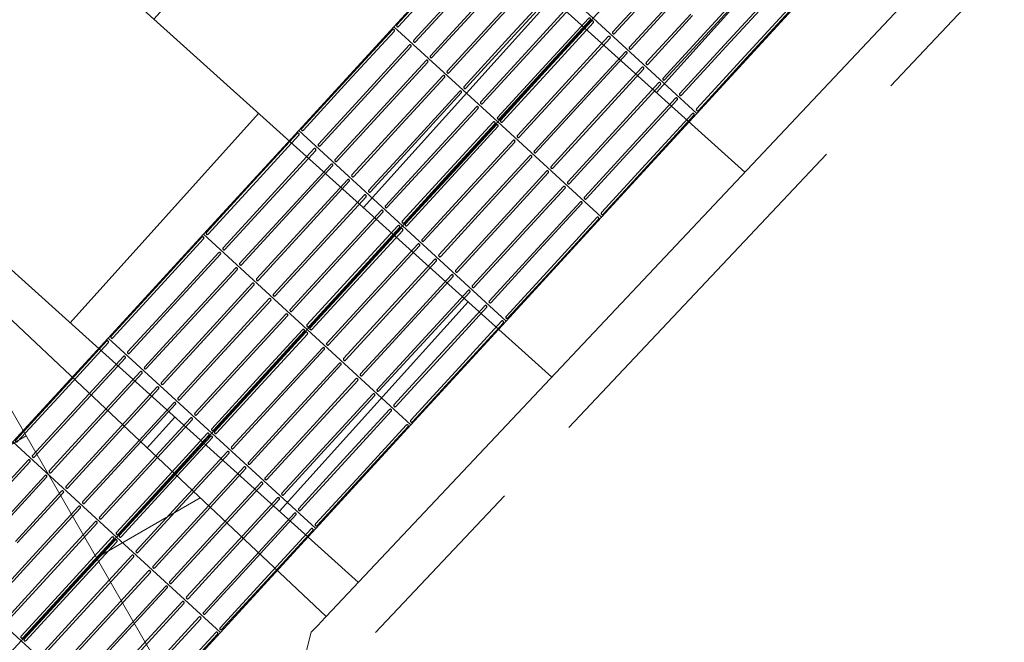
# Model space of a CAD drawing. Header units: metres. Extents: x 196651 to 397723, y 354703 to 710691.
# Tile 58 of 256: x 197674.24 to 197676.34, y 356044.11 to 356045.44. Entities that reach past the tile are written whole.
import ezdxf

# ---------------------------------------------------------------- set-up
doc = ezdxf.new("R2010")
doc.units = ezdxf.units.M
doc.header["$MEASUREMENT"] = 0
doc.linetypes.add('VH-OPSLUITBAND_100X200', pattern=[16, 8, -2, 4, -2])
for name, color, linetype, lineweight in [('N-WE-VH-GOOT_TEGEL-G', 170, 'Continuous', 35), ('N-WE-VH-KANTOPSLUITING_OPSLUITBAND_100X200-G', 5, 'VH-OPSLUITBAND_100X200', 35), ('N-WE-VH-KANTVERHARDING-G', 1, 'Continuous', 5), ('N-WE-VH-VERHARDING_ASFALT_DEKLAAG-G_ZWART', 252, 'Continuous', 5), ('N-WE-VH-VERHARDING_TEGEL-A', 252, 'Continuous', 5), ('N-WE-VH-VERKEERSTEGEL-GELEIDETEGEL-S', 5, 'Continuous', 25)]:
    doc.layers.add(name, color=color, linetype=linetype, lineweight=lineweight)

# ---------------------------------------------------------------- blocks, each defined once
blk = doc.blocks.new('*U1820')
at = {"flags": 128}
for points in [[(1.5, 0.3), (1.5, 0.6), (1.8, 0.6), (1.8, 0.3)], [(1.8, 0.3), (1.8, 0.6), (2.1, 0.6), (2.1, 0.3)], [(2.1, 0.3), (2.1, 0.6), (2.4, 0.6), (2.4, 0.3)], [(2.4, 0.3), (2.4, 0.6), (2.7, 0.6), (2.7, 0.3)], [(2.7, 0.3), (2.7, 0.6), (3, 0.6), (3, 0.3)], [(3, 0.3), (3, 0.6), (3.3, 0.6), (3.3, 0.3)], [(3.3, 0.3), (3.3, 0.6), (3.6, 0.6), (3.6, 0.3)], [(3.6, 0.3), (3.6, 0.6), (3.9, 0.6), (3.9, 0.3)], [(1.5, 0), (1.5, 0.3), (1.8, 0.3), (1.8, 0)], [(1.8, 0), (1.8, 0.3), (2.1, 0.3), (2.1, 0)], [(2.1, 0), (2.1, 0.3), (2.4, 0.3), (2.4, 0)], [(2.4, 0), (2.4, 0.3), (2.7, 0.3), (2.7, 0)], [(2.7, 0), (2.7, 0.3), (3, 0.3), (3, 0)], [(3, 0), (3, 0.3), (3.3, 0.3), (3.3, 0)], [(3.3, 0), (3.3, 0.3), (3.6, 0.3), (3.6, 0)]]:
    blk.add_lwpolyline(points, close=True, dxfattribs=at)
for points in [[(1.9475, 0.598), (2.093, 0.598, -0.414214), (2.0955, 0.5955), (2.0955, 0.5955, -0.414214), (2.093, 0.593), (1.9475, 0.593)], [(2.1045, 0.5955, -0.414214), (2.107, 0.598), (2.2475, 0.598)], [(2.2475, 0.593), (2.107, 0.593, -0.414214), (2.1045, 0.5955), (2.1045, 0.5955)], [(2.2475, 0.598), (2.393, 0.598, -0.414214), (2.3955, 0.5955), (2.3955, 0.5955, -0.414214), (2.393, 0.593), (2.2475, 0.593)], [(2.4045, 0.5955, -0.414214), (2.407, 0.598), (2.5475, 0.598)], [(2.5475, 0.593), (2.407, 0.593, -0.414214), (2.4045, 0.5955), (2.4045, 0.5955)], [(2.5475, 0.598), (2.693, 0.598, -0.414214), (2.6955, 0.5955), (2.6955, 0.5955, -0.414214), (2.693, 0.593), (2.5475, 0.593)], [(2.7045, 0.5955, -0.414214), (2.707, 0.598), (2.8475, 0.598)], [(2.8475, 0.593), (2.707, 0.593, -0.414214), (2.7045, 0.5955), (2.7045, 0.5955)], [(2.8475, 0.598), (2.993, 0.598, -0.414214), (2.9955, 0.5955), (2.9955, 0.5955, -0.414214), (2.993, 0.593), (2.8475, 0.593)], [(3.0045, 0.5955, -0.414214), (3.007, 0.598), (3.1475, 0.598)], [(3.1475, 0.593), (3.007, 0.593, -0.414214), (3.0045, 0.5955), (3.0045, 0.5955)], [(3.1475, 0.598), (3.293, 0.598, -0.414214), (3.2955, 0.5955), (3.2955, 0.5955, -0.414214), (3.293, 0.593), (3.1475, 0.593)], [(3.3045, 0.5955, -0.414214), (3.307, 0.598), (3.4475, 0.598)], [(3.4475, 0.593), (3.307, 0.593, -0.414214), (3.3045, 0.5955), (3.3045, 0.5955)], [(3.4475, 0.598), (3.593, 0.598, -0.414214), (3.5955, 0.5955), (3.5955, 0.5955, -0.414214), (3.593, 0.593), (3.4475, 0.593)], [(3.6045, 0.5955, -0.414214), (3.607, 0.598), (3.7475, 0.598)], [(3.7475, 0.593), (3.607, 0.593, -0.414214), (3.6045, 0.5955), (3.6045, 0.5955)], [(3.7475, 0.598), (3.893, 0.598, -0.414214), (3.8955, 0.5955), (3.8955, 0.5955, -0.414214), (3.893, 0.593), (3.7475, 0.593)], [(1.9475, 0.5495), (2.093, 0.5495, -0.414214), (2.0955, 0.547), (2.0955, 0.547, -0.414214), (2.093, 0.5445), (1.9475, 0.5445)], [(2.1045, 0.547, -0.414214), (2.107, 0.5495), (2.2475, 0.5495)], [(2.2475, 0.5445), (2.107, 0.5445, -0.414214), (2.1045, 0.547), (2.1045, 0.547)], [(2.2475, 0.5495), (2.393, 0.5495, -0.414214), (2.3955, 0.547), (2.3955, 0.547, -0.414214), (2.393, 0.5445), (2.2475, 0.5445)], [(2.4045, 0.547, -0.414214), (2.407, 0.5495), (2.5475, 0.5495)], [(2.5475, 0.5445), (2.407, 0.5445, -0.414214), (2.4045, 0.547), (2.4045, 0.547)], [(2.5475, 0.5495), (2.693, 0.5495, -0.414214), (2.6955, 0.547), (2.6955, 0.547, -0.414214), (2.693, 0.5445), (2.5475, 0.5445)], [(2.7045, 0.547, -0.414214), (2.707, 0.5495), (2.8475, 0.5495)], [(2.8475, 0.5445), (2.707, 0.5445, -0.414214), (2.7045, 0.547), (2.7045, 0.547)], [(2.8475, 0.5495), (2.993, 0.5495, -0.414214), (2.9955, 0.547), (2.9955, 0.547, -0.414214), (2.993, 0.5445), (2.8475, 0.5445)], [(3.0045, 0.547, -0.414214), (3.007, 0.5495), (3.1475, 0.5495)], [(3.1475, 0.5445), (3.007, 0.5445, -0.414214), (3.0045, 0.547), (3.0045, 0.547)], [(3.1475, 0.5495), (3.293, 0.5495, -0.414214), (3.2955, 0.547), (3.2955, 0.547, -0.414214), (3.293, 0.5445), (3.1475, 0.5445)], [(3.3045, 0.547, -0.414214), (3.307, 0.5495), (3.4475, 0.5495)], [(3.4475, 0.5445), (3.307, 0.5445, -0.414214), (3.3045, 0.547), (3.3045, 0.547)], [(3.4475, 0.5495), (3.593, 0.5495, -0.414214), (3.5955, 0.547), (3.5955, 0.547, -0.414214), (3.593, 0.5445), (3.4475, 0.5445)], [(3.6045, 0.547, -0.414214), (3.607, 0.5495), (3.7475, 0.5495)], [(3.7475, 0.5445), (3.607, 0.5445, -0.414214), (3.6045, 0.547), (3.6045, 0.547)], [(3.7475, 0.5495), (3.893, 0.5495, -0.414214), (3.8955, 0.547), (3.8955, 0.547, -0.414214), (3.893, 0.5445), (3.7475, 0.5445)], [(1.9475, 0.501), (2.093, 0.501, -0.414214), (2.0955, 0.4985), (2.0955, 0.4985, -0.414214), (2.093, 0.496), (1.9475, 0.496)], [(2.1045, 0.4985, -0.414214), (2.107, 0.501), (2.2475, 0.501)], [(2.2475, 0.496), (2.107, 0.496, -0.414214), (2.1045, 0.4985), (2.1045, 0.4985)], [(2.2475, 0.501), (2.393, 0.501, -0.414214), (2.3955, 0.4985), (2.3955, 0.4985, -0.414214), (2.393, 0.496), (2.2475, 0.496)], [(2.4045, 0.4985, -0.414214), (2.407, 0.501), (2.5475, 0.501)], [(2.5475, 0.496), (2.407, 0.496, -0.414214), (2.4045, 0.4985), (2.4045, 0.4985)], [(2.5475, 0.501), (2.693, 0.501, -0.414214), (2.6955, 0.4985), (2.6955, 0.4985, -0.414214), (2.693, 0.496), (2.5475, 0.496)], [(2.7045, 0.4985, -0.414214), (2.707, 0.501), (2.8475, 0.501)], [(2.8475, 0.496), (2.707, 0.496, -0.414214), (2.7045, 0.4985), (2.7045, 0.4985)], [(2.8475, 0.501), (2.993, 0.501, -0.414214), (2.9955, 0.4985), (2.9955, 0.4985, -0.414214), (2.993, 0.496), (2.8475, 0.496)], [(3.0045, 0.4985, -0.414214), (3.007, 0.501), (3.1475, 0.501)], [(3.1475, 0.496), (3.007, 0.496, -0.414214), (3.0045, 0.4985), (3.0045, 0.4985)], [(3.1475, 0.501), (3.293, 0.501, -0.414214), (3.2955, 0.4985), (3.2955, 0.4985, -0.414214), (3.293, 0.496), (3.1475, 0.496)], [(3.3045, 0.4985, -0.414214), (3.307, 0.501), (3.4475, 0.501)], [(3.4475, 0.496), (3.307, 0.496, -0.414214), (3.3045, 0.4985), (3.3045, 0.4985)], [(3.4475, 0.501), (3.593, 0.501, -0.414214), (3.5955, 0.4985), (3.5955, 0.4985, -0.414214), (3.593, 0.496), (3.4475, 0.496)], [(3.6045, 0.4985, -0.414214), (3.607, 0.501), (3.7475, 0.501)], [(3.7475, 0.496), (3.607, 0.496, -0.414214), (3.6045, 0.4985), (3.6045, 0.4985)], [(3.7475, 0.501), (3.893, 0.501, -0.414214), (3.8955, 0.4985), (3.8955, 0.4985, -0.414214), (3.893, 0.496), (3.7475, 0.496)], [(1.8045, 0.45, -0.414214), (1.807, 0.4525), (1.9475, 0.4525)], [(1.9475, 0.4475), (1.807, 0.4475, -0.414214), (1.8045, 0.45), (1.8045, 0.45)], [(1.9475, 0.4525), (2.093, 0.4525, -0.414214), (2.0955, 0.45), (2.0955, 0.45, -0.414214), (2.093, 0.4475), (1.9475, 0.4475)], [(2.1045, 0.45, -0.414214), (2.107, 0.4525), (2.2475, 0.4525)], [(2.2475, 0.4475), (2.107, 0.4475, -0.414214), (2.1045, 0.45), (2.1045, 0.45)], [(2.2475, 0.4525), (2.393, 0.4525, -0.414214), (2.3955, 0.45), (2.3955, 0.45, -0.414214), (2.393, 0.4475), (2.2475, 0.4475)], [(2.4045, 0.45, -0.414214), (2.407, 0.4525), (2.5475, 0.4525)], [(2.5475, 0.4475), (2.407, 0.4475, -0.414214), (2.4045, 0.45), (2.4045, 0.45)], [(2.5475, 0.4525), (2.693, 0.4525, -0.414214), (2.6955, 0.45), (2.6955, 0.45, -0.414214), (2.693, 0.4475), (2.5475, 0.4475)], [(2.7045, 0.45, -0.414214), (2.707, 0.4525), (2.8475, 0.4525)], [(2.8475, 0.4475), (2.707, 0.4475, -0.414214), (2.7045, 0.45), (2.7045, 0.45)], [(2.8475, 0.4525), (2.993, 0.4525, -0.414214), (2.9955, 0.45), (2.9955, 0.45, -0.414214), (2.993, 0.4475), (2.8475, 0.4475)], [(3.0045, 0.45, -0.414214), (3.007, 0.4525), (3.1475, 0.4525)], [(3.1475, 0.4475), (3.007, 0.4475, -0.414214), (3.0045, 0.45), (3.0045, 0.45)], [(3.1475, 0.4525), (3.293, 0.4525, -0.414214), (3.2955, 0.45), (3.2955, 0.45, -0.414214), (3.293, 0.4475), (3.1475, 0.4475)], [(3.3045, 0.45, -0.414214), (3.307, 0.4525), (3.4475, 0.4525)], [(3.4475, 0.4475), (3.307, 0.4475, -0.414214), (3.3045, 0.45), (3.3045, 0.45)], [(3.4475, 0.4525), (3.593, 0.4525, -0.414214), (3.5955, 0.45), (3.5955, 0.45, -0.414214), (3.593, 0.4475), (3.4475, 0.4475)], [(3.6045, 0.45, -0.414214), (3.607, 0.4525), (3.7475, 0.4525)], [(3.7475, 0.4475), (3.607, 0.4475, -0.414214), (3.6045, 0.45), (3.6045, 0.45)], [(1.8045, 0.4015, -0.414214), (1.807, 0.404), (1.9475, 0.404)], [(1.9475, 0.399), (1.807, 0.399, -0.414214), (1.8045, 0.4015), (1.8045, 0.4015)], [(1.9475, 0.404), (2.093, 0.404, -0.414214), (2.0955, 0.4015), (2.0955, 0.4015, -0.414214), (2.093, 0.399), (1.9475, 0.399)], [(2.1045, 0.4015, -0.414214), (2.107, 0.404), (2.2475, 0.404)], [(2.2475, 0.399), (2.107, 0.399, -0.414214), (2.1045, 0.4015), (2.1045, 0.4015)], [(2.2475, 0.404), (2.393, 0.404, -0.414214), (2.3955, 0.4015), (2.3955, 0.4015, -0.414214), (2.393, 0.399), (2.2475, 0.399)], [(2.4045, 0.4015, -0.414214), (2.407, 0.404), (2.5475, 0.404)], [(2.5475, 0.399), (2.407, 0.399, -0.414214), (2.4045, 0.4015), (2.4045, 0.4015)], [(2.5475, 0.404), (2.693, 0.404, -0.414214), (2.6955, 0.4015), (2.6955, 0.4015, -0.414214), (2.693, 0.399), (2.5475, 0.399)], [(2.7045, 0.4015, -0.414214), (2.707, 0.404), (2.8475, 0.404)], [(2.8475, 0.399), (2.707, 0.399, -0.414214), (2.7045, 0.4015), (2.7045, 0.4015)], [(2.8475, 0.404), (2.993, 0.404, -0.414214), (2.9955, 0.4015), (2.9955, 0.4015, -0.414214), (2.993, 0.399), (2.8475, 0.399)], [(3.0045, 0.4015, -0.414214), (3.007, 0.404), (3.1475, 0.404)], [(3.1475, 0.399), (3.007, 0.399, -0.414214), (3.0045, 0.4015), (3.0045, 0.4015)], [(3.1475, 0.404), (3.293, 0.404, -0.414214), (3.2955, 0.4015), (3.2955, 0.4015, -0.414214), (3.293, 0.399), (3.1475, 0.399)], [(3.3045, 0.4015, -0.414214), (3.307, 0.404), (3.4475, 0.404)], [(3.4475, 0.399), (3.307, 0.399, -0.414214), (3.3045, 0.4015), (3.3045, 0.4015)], [(3.4475, 0.404), (3.593, 0.404, -0.414214), (3.5955, 0.4015), (3.5955, 0.4015, -0.414214), (3.593, 0.399), (3.4475, 0.399)], [(3.6045, 0.4015, -0.414214), (3.607, 0.404), (3.7475, 0.404)], [(3.7475, 0.399), (3.607, 0.399, -0.414214), (3.6045, 0.4015), (3.6045, 0.4015)], [(1.8045, 0.353, -0.414214), (1.807, 0.3555), (1.9475, 0.3555)], [(1.9475, 0.3505), (1.807, 0.3505, -0.414214), (1.8045, 0.353), (1.8045, 0.353)], [(1.9475, 0.3555), (2.093, 0.3555, -0.414214), (2.0955, 0.353), (2.0955, 0.353, -0.414214), (2.093, 0.3505), (1.9475, 0.3505)], [(2.1045, 0.353, -0.414214), (2.107, 0.3555), (2.2475, 0.3555)], [(2.2475, 0.3505), (2.107, 0.3505, -0.414214), (2.1045, 0.353), (2.1045, 0.353)], [(2.2475, 0.3555), (2.393, 0.3555, -0.414214), (2.3955, 0.353), (2.3955, 0.353, -0.414214), (2.393, 0.3505), (2.2475, 0.3505)], [(2.4045, 0.353, -0.414214), (2.407, 0.3555), (2.5475, 0.3555)], [(2.5475, 0.3505), (2.407, 0.3505, -0.414214), (2.4045, 0.353), (2.4045, 0.353)], [(2.5475, 0.3555), (2.693, 0.3555, -0.414214), (2.6955, 0.353), (2.6955, 0.353, -0.414214), (2.693, 0.3505), (2.5475, 0.3505)], [(2.7045, 0.353, -0.414214), (2.707, 0.3555), (2.8475, 0.3555)], [(2.8475, 0.3505), (2.707, 0.3505, -0.414214), (2.7045, 0.353), (2.7045, 0.353)], [(2.8475, 0.3555), (2.993, 0.3555, -0.414214), (2.9955, 0.353), (2.9955, 0.353, -0.414214), (2.993, 0.3505), (2.8475, 0.3505)], [(3.0045, 0.353, -0.414214), (3.007, 0.3555), (3.1475, 0.3555)], [(3.1475, 0.3505), (3.007, 0.3505, -0.414214), (3.0045, 0.353), (3.0045, 0.353)], [(3.1475, 0.3555), (3.293, 0.3555, -0.414214), (3.2955, 0.353), (3.2955, 0.353, -0.414214), (3.293, 0.3505), (3.1475, 0.3505)], [(3.3045, 0.353, -0.414214), (3.307, 0.3555), (3.4475, 0.3555)], [(3.4475, 0.3505), (3.307, 0.3505, -0.414214), (3.3045, 0.353), (3.3045, 0.353)], [(3.4475, 0.3555), (3.593, 0.3555, -0.414214), (3.5955, 0.353), (3.5955, 0.353, -0.414214), (3.593, 0.3505), (3.4475, 0.3505)], [(3.6045, 0.353, -0.414214), (3.607, 0.3555), (3.7475, 0.3555)], [(3.7475, 0.3505), (3.607, 0.3505, -0.414214), (3.6045, 0.353), (3.6045, 0.353)], [(1.8045, 0.3045, -0.414214), (1.807, 0.307), (1.9475, 0.307)], [(1.9475, 0.302), (1.807, 0.302, -0.414214), (1.8045, 0.3045), (1.8045, 0.3045)], [(1.8045, 0.2955, -0.414214), (1.807, 0.298), (1.9475, 0.298)], [(1.9475, 0.293), (1.807, 0.293, -0.414214), (1.8045, 0.2955), (1.8045, 0.2955)], [(1.9475, 0.307), (2.093, 0.307, -0.414214), (2.0955, 0.3045), (2.0955, 0.3045, -0.414214), (2.093, 0.302), (1.9475, 0.302)], [(1.9475, 0.298), (2.093, 0.298, -0.414214), (2.0955, 0.2955), (2.0955, 0.2955, -0.414214), (2.093, 0.293), (1.9475, 0.293)], [(2.1045, 0.3045, -0.414214), (2.107, 0.307), (2.2475, 0.307)], [(2.2475, 0.302), (2.107, 0.302, -0.414214), (2.1045, 0.3045), (2.1045, 0.3045)], [(2.1045, 0.2955, -0.414214), (2.107, 0.298), (2.2475, 0.298)], [(2.2475, 0.293), (2.107, 0.293, -0.414214), (2.1045, 0.2955), (2.1045, 0.2955)], [(2.2475, 0.307), (2.393, 0.307, -0.414214), (2.3955, 0.3045), (2.3955, 0.3045, -0.414214), (2.393, 0.302), (2.2475, 0.302)], [(2.2475, 0.298), (2.393, 0.298, -0.414214), (2.3955, 0.2955), (2.3955, 0.2955, -0.414214), (2.393, 0.293), (2.2475, 0.293)], [(2.4045, 0.3045, -0.414214), (2.407, 0.307), (2.5475, 0.307)], [(2.5475, 0.302), (2.407, 0.302, -0.414214), (2.4045, 0.3045), (2.4045, 0.3045)], [(2.4045, 0.2955, -0.414214), (2.407, 0.298), (2.5475, 0.298)], [(2.5475, 0.293), (2.407, 0.293, -0.414214), (2.4045, 0.2955), (2.4045, 0.2955)], [(2.5475, 0.307), (2.693, 0.307, -0.414214), (2.6955, 0.3045), (2.6955, 0.3045, -0.414214), (2.693, 0.302), (2.5475, 0.302)], [(2.5475, 0.298), (2.693, 0.298, -0.414214), (2.6955, 0.2955), (2.6955, 0.2955, -0.414214), (2.693, 0.293), (2.5475, 0.293)], [(2.7045, 0.3045, -0.414214), (2.707, 0.307), (2.8475, 0.307)], [(2.8475, 0.302), (2.707, 0.302, -0.414214), (2.7045, 0.3045), (2.7045, 0.3045)], [(2.7045, 0.2955, -0.414214), (2.707, 0.298), (2.8475, 0.298)], [(2.8475, 0.293), (2.707, 0.293, -0.414214), (2.7045, 0.2955), (2.7045, 0.2955)], [(2.8475, 0.307), (2.993, 0.307, -0.414214), (2.9955, 0.3045), (2.9955, 0.3045, -0.414214), (2.993, 0.302), (2.8475, 0.302)], [(2.8475, 0.298), (2.993, 0.298, -0.414214), (2.9955, 0.2955), (2.9955, 0.2955, -0.414214), (2.993, 0.293), (2.8475, 0.293)], [(3.0045, 0.3045, -0.414214), (3.007, 0.307), (3.1475, 0.307)], [(3.1475, 0.302), (3.007, 0.302, -0.414214), (3.0045, 0.3045), (3.0045, 0.3045)], [(3.0045, 0.2955, -0.414214), (3.007, 0.298), (3.1475, 0.298)], [(3.1475, 0.293), (3.007, 0.293, -0.414214), (3.0045, 0.2955), (3.0045, 0.2955)], [(3.1475, 0.307), (3.293, 0.307, -0.414214), (3.2955, 0.3045), (3.2955, 0.3045, -0.414214), (3.293, 0.302), (3.1475, 0.302)], [(3.1475, 0.298), (3.293, 0.298, -0.414214), (3.2955, 0.2955), (3.2955, 0.2955, -0.414214), (3.293, 0.293), (3.1475, 0.293)], [(3.3045, 0.3045, -0.414214), (3.307, 0.307), (3.4475, 0.307)], [(3.4475, 0.302), (3.307, 0.302, -0.414214), (3.3045, 0.3045), (3.3045, 0.3045)], [(3.3045, 0.2955, -0.414214), (3.307, 0.298), (3.4475, 0.298)], [(3.4475, 0.293), (3.307, 0.293, -0.414214), (3.3045, 0.2955), (3.3045, 0.2955)], [(3.4475, 0.307), (3.593, 0.307, -0.414214), (3.5955, 0.3045), (3.5955, 0.3045, -0.414214), (3.593, 0.302), (3.4475, 0.302)], [(3.4475, 0.298), (3.593, 0.298, -0.414214), (3.5955, 0.2955), (3.5955, 0.2955, -0.414214), (3.593, 0.293), (3.4475, 0.293)], [(1.8045, 0.247, -0.414214), (1.807, 0.2495), (1.9475, 0.2495)], [(1.9475, 0.2445), (1.807, 0.2445, -0.414214), (1.8045, 0.247), (1.8045, 0.247)], [(1.9475, 0.2495), (2.093, 0.2495, -0.414214), (2.0955, 0.247), (2.0955, 0.247, -0.414214), (2.093, 0.2445), (1.9475, 0.2445)], [(2.1045, 0.247, -0.414214), (2.107, 0.2495), (2.2475, 0.2495)], [(2.2475, 0.2445), (2.107, 0.2445, -0.414214), (2.1045, 0.247), (2.1045, 0.247)], [(2.2475, 0.2495), (2.393, 0.2495, -0.414214), (2.3955, 0.247), (2.3955, 0.247, -0.414214), (2.393, 0.2445), (2.2475, 0.2445)], [(2.4045, 0.247, -0.414214), (2.407, 0.2495), (2.5475, 0.2495)], [(2.5475, 0.2445), (2.407, 0.2445, -0.414214), (2.4045, 0.247), (2.4045, 0.247)], [(2.5475, 0.2495), (2.693, 0.2495, -0.414214), (2.6955, 0.247), (2.6955, 0.247, -0.414214), (2.693, 0.2445), (2.5475, 0.2445)], [(2.7045, 0.247, -0.414214), (2.707, 0.2495), (2.8475, 0.2495)], [(2.8475, 0.2445), (2.707, 0.2445, -0.414214), (2.7045, 0.247), (2.7045, 0.247)], [(2.8475, 0.2495), (2.993, 0.2495, -0.414214), (2.9955, 0.247), (2.9955, 0.247, -0.414214), (2.993, 0.2445), (2.8475, 0.2445)], [(3.0045, 0.247, -0.414214), (3.007, 0.2495), (3.1475, 0.2495)], [(3.1475, 0.2445), (3.007, 0.2445, -0.414214), (3.0045, 0.247), (3.0045, 0.247)], [(3.1475, 0.2495), (3.293, 0.2495, -0.414214), (3.2955, 0.247), (3.2955, 0.247, -0.414214), (3.293, 0.2445), (3.1475, 0.2445)], [(3.3045, 0.247, -0.414214), (3.307, 0.2495), (3.4475, 0.2495)], [(3.4475, 0.2445), (3.307, 0.2445, -0.414214), (3.3045, 0.247), (3.3045, 0.247)], [(3.4475, 0.2495), (3.593, 0.2495, -0.414214), (3.5955, 0.247), (3.5955, 0.247, -0.414214), (3.593, 0.2445), (3.4475, 0.2445)], [(1.8045, 0.1985, -0.414214), (1.807, 0.201), (1.9475, 0.201)], [(1.9475, 0.196), (1.807, 0.196, -0.414214), (1.8045, 0.1985), (1.8045, 0.1985)], [(1.9475, 0.201), (2.093, 0.201, -0.414214), (2.0955, 0.1985), (2.0955, 0.1985, -0.414214), (2.093, 0.196), (1.9475, 0.196)], [(2.1045, 0.1985, -0.414214), (2.107, 0.201), (2.2475, 0.201)], [(2.2475, 0.196), (2.107, 0.196, -0.414214), (2.1045, 0.1985), (2.1045, 0.1985)], [(2.2475, 0.201), (2.393, 0.201, -0.414214), (2.3955, 0.1985), (2.3955, 0.1985, -0.414214), (2.393, 0.196), (2.2475, 0.196)], [(2.4045, 0.1985, -0.414214), (2.407, 0.201), (2.5475, 0.201)], [(2.5475, 0.196), (2.407, 0.196, -0.414214), (2.4045, 0.1985), (2.4045, 0.1985)], [(2.5475, 0.201), (2.693, 0.201, -0.414214), (2.6955, 0.1985), (2.6955, 0.1985, -0.414214), (2.693, 0.196), (2.5475, 0.196)], [(2.7045, 0.1985, -0.414214), (2.707, 0.201), (2.8475, 0.201)], [(2.8475, 0.196), (2.707, 0.196, -0.414214), (2.7045, 0.1985), (2.7045, 0.1985)], [(2.8475, 0.201), (2.993, 0.201, -0.414214), (2.9955, 0.1985), (2.9955, 0.1985, -0.414214), (2.993, 0.196), (2.8475, 0.196)], [(3.0045, 0.1985, -0.414214), (3.007, 0.201), (3.1475, 0.201)], [(3.1475, 0.196), (3.007, 0.196, -0.414214), (3.0045, 0.1985), (3.0045, 0.1985)], [(3.1475, 0.201), (3.293, 0.201, -0.414214), (3.2955, 0.1985), (3.2955, 0.1985, -0.414214), (3.293, 0.196), (3.1475, 0.196)], [(3.3045, 0.1985, -0.414214), (3.307, 0.201), (3.4475, 0.201)], [(3.4475, 0.196), (3.307, 0.196, -0.414214), (3.3045, 0.1985), (3.3045, 0.1985)], [(3.4475, 0.201), (3.593, 0.201, -0.414214), (3.5955, 0.1985), (3.5955, 0.1985, -0.414214), (3.593, 0.196), (3.4475, 0.196)], [(1.9475, 0.1525), (2.093, 0.1525, -0.414214), (2.0955, 0.15), (2.0955, 0.15, -0.414214), (2.093, 0.1475), (1.9475, 0.1475)], [(2.1045, 0.15, -0.414214), (2.107, 0.1525), (2.2475, 0.1525)], [(2.2475, 0.1475), (2.107, 0.1475, -0.414214), (2.1045, 0.15), (2.1045, 0.15)], [(2.2475, 0.1525), (2.393, 0.1525, -0.414214), (2.3955, 0.15), (2.3955, 0.15, -0.414214), (2.393, 0.1475), (2.2475, 0.1475)], [(2.4045, 0.15, -0.414214), (2.407, 0.1525), (2.5475, 0.1525)], [(2.5475, 0.1475), (2.407, 0.1475, -0.414214), (2.4045, 0.15), (2.4045, 0.15)], [(2.5475, 0.1525), (2.693, 0.1525, -0.414214), (2.6955, 0.15), (2.6955, 0.15, -0.414214), (2.693, 0.1475), (2.5475, 0.1475)], [(2.7045, 0.15, -0.414214), (2.707, 0.1525), (2.8475, 0.1525)], [(2.8475, 0.1475), (2.707, 0.1475, -0.414214), (2.7045, 0.15), (2.7045, 0.15)], [(2.8475, 0.1525), (2.993, 0.1525, -0.414214), (2.9955, 0.15), (2.9955, 0.15, -0.414214), (2.993, 0.1475), (2.8475, 0.1475)], [(3.0045, 0.15, -0.414214), (3.007, 0.1525), (3.1475, 0.1525)], [(3.1475, 0.1475), (3.007, 0.1475, -0.414214), (3.0045, 0.15), (3.0045, 0.15)], [(3.1475, 0.1525), (3.293, 0.1525, -0.414214), (3.2955, 0.15), (3.2955, 0.15, -0.414214), (3.293, 0.1475), (3.1475, 0.1475)], [(3.3045, 0.15, -0.414214), (3.307, 0.1525), (3.4475, 0.1525)], [(3.4475, 0.1475), (3.307, 0.1475, -0.414214), (3.3045, 0.15), (3.3045, 0.15)], [(3.4475, 0.1525), (3.593, 0.1525, -0.414214), (3.5955, 0.15), (3.5955, 0.15, -0.414214), (3.593, 0.1475), (3.4475, 0.1475)], [(1.9475, 0.104), (2.093, 0.104, -0.414214), (2.0955, 0.1015), (2.0955, 0.1015, -0.414214), (2.093, 0.099), (1.9475, 0.099)], [(2.1045, 0.1015, -0.414214), (2.107, 0.104), (2.2475, 0.104)], [(2.2475, 0.099), (2.107, 0.099, -0.414214), (2.1045, 0.1015), (2.1045, 0.1015)], [(2.2475, 0.104), (2.393, 0.104, -0.414214), (2.3955, 0.1015), (2.3955, 0.1015, -0.414214), (2.393, 0.099), (2.2475, 0.099)], [(2.4045, 0.1015, -0.414214), (2.407, 0.104), (2.5475, 0.104)], [(2.5475, 0.099), (2.407, 0.099, -0.414214), (2.4045, 0.1015), (2.4045, 0.1015)], [(2.5475, 0.104), (2.693, 0.104, -0.414214), (2.6955, 0.1015), (2.6955, 0.1015, -0.414214), (2.693, 0.099), (2.5475, 0.099)], [(2.7045, 0.1015, -0.414214), (2.707, 0.104), (2.8475, 0.104)], [(2.8475, 0.099), (2.707, 0.099, -0.414214), (2.7045, 0.1015), (2.7045, 0.1015)], [(2.8475, 0.104), (2.993, 0.104, -0.414214), (2.9955, 0.1015), (2.9955, 0.1015, -0.414214), (2.993, 0.099), (2.8475, 0.099)], [(3.0045, 0.1015, -0.414214), (3.007, 0.104), (3.1475, 0.104)], [(3.1475, 0.099), (3.007, 0.099, -0.414214), (3.0045, 0.1015), (3.0045, 0.1015)], [(3.1475, 0.104), (3.293, 0.104, -0.414214), (3.2955, 0.1015), (3.2955, 0.1015, -0.414214), (3.293, 0.099), (3.1475, 0.099)], [(3.3045, 0.1015, -0.414214), (3.307, 0.104), (3.4475, 0.104)], [(3.4475, 0.099), (3.307, 0.099, -0.414214), (3.3045, 0.1015), (3.3045, 0.1015)], [(1.9475, 0.0555), (2.093, 0.0555, -0.414214), (2.0955, 0.053), (2.0955, 0.053, -0.414214), (2.093, 0.0505), (1.9475, 0.0505)], [(2.1045, 0.053, -0.414214), (2.107, 0.0555), (2.2475, 0.0555)], [(2.2475, 0.0505), (2.107, 0.0505, -0.414214), (2.1045, 0.053), (2.1045, 0.053)], [(2.2475, 0.0555), (2.393, 0.0555, -0.414214), (2.3955, 0.053), (2.3955, 0.053, -0.414214), (2.393, 0.0505), (2.2475, 0.0505)], [(2.4045, 0.053, -0.414214), (2.407, 0.0555), (2.5475, 0.0555)], [(2.5475, 0.0505), (2.407, 0.0505, -0.414214), (2.4045, 0.053), (2.4045, 0.053)], [(2.5475, 0.0555), (2.693, 0.0555, -0.414214), (2.6955, 0.053), (2.6955, 0.053, -0.414214), (2.693, 0.0505), (2.5475, 0.0505)], [(2.7045, 0.053, -0.414214), (2.707, 0.0555), (2.8475, 0.0555)], [(2.8475, 0.0505), (2.707, 0.0505, -0.414214), (2.7045, 0.053), (2.7045, 0.053)], [(2.8475, 0.0555), (2.993, 0.0555, -0.414214), (2.9955, 0.053), (2.9955, 0.053, -0.414214), (2.993, 0.0505), (2.8475, 0.0505)], [(3.0045, 0.053, -0.414214), (3.007, 0.0555), (3.1475, 0.0555)], [(3.1475, 0.0505), (3.007, 0.0505, -0.414214), (3.0045, 0.053), (3.0045, 0.053)], [(3.1475, 0.0555), (3.293, 0.0555, -0.414214), (3.2955, 0.053), (3.2955, 0.053, -0.414214), (3.293, 0.0505), (3.1475, 0.0505)], [(3.3045, 0.053, -0.414214), (3.307, 0.0555), (3.4475, 0.0555)], [(3.4475, 0.0505), (3.307, 0.0505, -0.414214), (3.3045, 0.053), (3.3045, 0.053)], [(2.1045, 0.0045, -0.414214), (2.107, 0.007), (2.2475, 0.007)], [(2.2475, 0.002), (2.107, 0.002, -0.414214), (2.1045, 0.0045), (2.1045, 0.0045)], [(2.2475, 0.007), (2.393, 0.007, -0.414214), (2.3955, 0.0045), (2.3955, 0.0045, -0.414214), (2.393, 0.002), (2.2475, 0.002)], [(2.4045, 0.0045, -0.414214), (2.407, 0.007), (2.5475, 0.007)], [(2.5475, 0.002), (2.407, 0.002, -0.414214), (2.4045, 0.0045), (2.4045, 0.0045)], [(2.5475, 0.007), (2.693, 0.007, -0.414214), (2.6955, 0.0045), (2.6955, 0.0045, -0.414214), (2.693, 0.002), (2.5475, 0.002)], [(2.7045, 0.0045, -0.414214), (2.707, 0.007), (2.8475, 0.007)], [(2.8475, 0.002), (2.707, 0.002, -0.414214), (2.7045, 0.0045), (2.7045, 0.0045)], [(2.8475, 0.007), (2.993, 0.007, -0.414214), (2.9955, 0.0045), (2.9955, 0.0045, -0.414214), (2.993, 0.002), (2.8475, 0.002)], [(3.0045, 0.0045, -0.414214), (3.007, 0.007), (3.1475, 0.007)], [(3.1475, 0.002), (3.007, 0.002, -0.414214), (3.0045, 0.0045), (3.0045, 0.0045)], [(3.1475, 0.007), (3.293, 0.007, -0.414214), (3.2955, 0.0045), (3.2955, 0.0045, -0.414214), (3.293, 0.002), (3.1475, 0.002)], [(3.3045, 0.0045, -0.414214), (3.307, 0.007), (3.4475, 0.007)], [(3.4475, 0.002), (3.307, 0.002, -0.414214), (3.3045, 0.0045), (3.3045, 0.0045)]]:
    blk.add_lwpolyline(points, format="xyb", dxfattribs=at)

msp = doc.modelspace()

# ---------------------------------------------------------------- hatches: boundary and pattern name
at = {"layer": 'N-WE-VH-VERHARDING_ASFALT_DEKLAAG-G_ZWART'}
h = msp.add_hatch(color=256, dxfattribs=at)
edge = h.paths.add_edge_path()
edge.add_line((197652.3959, 356040.1955), (197653.0758, 356040.7543))
edge.add_arc((197831.4227, 355808.8537), 292.55, 117.164885, 127.56266, ccw=False)
edge.add_line((197697.8582, 356069.1343), (197696.5406, 356071.7752))
edge.add_arc((197831.4206, 355808.8539), 295.5, 117.158057, 124.077268)
edge.add_arc((197665.2045, 356054.5639), 1.15, 195.0033, 304.0773, ccw=False)
edge.add_line((197664.0937, 356054.2662), (197658.9299, 356049.7494))
edge.add_arc((197657.8308, 356049.4112), 1.15, -54.1852, 17.1033, ccw=False)
edge.add_arc((197831.4206, 355808.8539), 295.5, 125.814785, 127.570159)
edge.add_line((197651.2446, 356043.0693), (197650.5092, 356042.4648))
edge.add_line((197650.5092, 356042.4648), (197652.3959, 356040.1955))
at = {"layer": 'N-WE-VH-VERHARDING_TEGEL-A'}
h = msp.add_hatch(dxfattribs=at)
h.set_pattern_fill('AVH-TEGEL_300X300_HALFST', color=256, scale=2, angle=48, style=0, pattern_type=2)
h.set_pattern_definition([(48, (0, 0), (0.17853491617, 0.6466260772), [0.6, -0.6]), (138, (0, 0), (-0.4014783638, -0.4458868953), [])])
h.paths.add_polyline_path([(197679.1399, 356048.6748), (197677.9391, 356049.8064), (197673.691, 356045.2984), (197674.8919, 356044.1668)])
h = msp.add_hatch(dxfattribs=at)
h.set_pattern_fill('AVH-TEGEL_300X300_HALFST', color=256, scale=2, angle=30, style=0, pattern_type=2)
h.set_pattern_definition([(30, (0, 0), (0.36961524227, 0.55980762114), [0.6, -0.6]), (120, (0, 0), (-0.5196152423, -0.3), [])])
edge = h.paths.add_edge_path()
edge.add_line((197670.7772, 356042.7969), (197671.8759, 356040.8943))
edge.add_line((197671.8759, 356040.8943), (197674.4152, 356042.3601))
edge.add_line((197674.4152, 356042.3601), (197674.8602, 356044.1333))
edge.add_arc((197662.3741, 356055.9628), 17.2, 316.54666, 316.70035)
edge.add_line((197674.8919, 356044.1668), (197673.691, 356045.2984))
edge.add_line((197673.691, 356045.2984), (197673.4707, 356045.0646))
edge.add_arc((197662.1028, 356055.777), 15.62, 304.43915, 316.70035, ccw=False)
edge.add_arc((197670.0506, 356044.1569), 1.5419, 298.1156, 305.0654, ccw=False)

# ---------------------------------------------------------------- linework, layer by layer
at = {"layer": 'N-WE-VH-GOOT_TEGEL-G', "flags": 128}
msp.add_lwpolyline([(197866.1533, 356128.2647, 0.326953), (197857.8188, 356133.0876), (197856.1658, 356132.9093, 0.061287), (197825.0365, 356125.626, 0.012123), (197818.5935, 356123.0787), (197814.9222, 356121.4736), (197802.461, 356115.9584), (197789.9629, 356107.1473), (197768.0016, 356097.4274), (197745.0209, 356090.5359), (197713.0206, 356076.3727, 0.0598), (197653.0758, 356040.7543), (197649.9856, 356038.2145), (197649.0843, 356037.4999, 0.001353), (197648.4858, 356037.0227, 0.017706), (197632.7997, 356023.5067), (197611.0048, 356003.3394, -0.211707), (197547.2728, 355981.5539, -0.211707)], format="xyb", dxfattribs=at)
at = {"layer": 'N-WE-VH-KANTOPSLUITING_OPSLUITBAND_100X200-G', "ltscale": 0.1, "flags": 128}
msp.add_lwpolyline([(197677.3075, 356037.5505), (197675.1752, 356041.2436), (197674.522, 356042.375), (197674.9508, 356044.0836, 0.000291), (197674.9646, 356044.0982), (197679.4387, 356048.8461)], format="xyb", dxfattribs=at)
at = {"layer": 'N-WE-VH-KANTVERHARDING-G', "flags": 128}
for points in [[(197745.073, 356090.3949), (197713.0813, 356076.2356, 0.059798), (197653.1692, 356040.6369), (197650.0798, 356038.0978), (197649.1775, 356037.3824, 0.001353), (197648.5796, 356036.9056, 0.017706), (197632.9016, 356023.3966), (197611.1067, 356003.2293, -0.211707), (197547.2596, 355981.4045, -0.211707)], [(197677.2209, 356037.5005), (197675.0886, 356041.1936), (197674.4152, 356042.3601), (197674.8602, 356044.1333, 0.000671), (197674.8919, 356044.1668), (197679.1399, 356048.6748)]]:
    msp.add_lwpolyline(points, format="xyb", dxfattribs=at)
at = {"layer": 'N-WE-VH-VERHARDING_TEGEL-A', "flags": 128}
msp.add_lwpolyline([(197674.8919, 356044.1668), (197673.691, 356045.2984)], dxfattribs=at)

# ---------------------------------------------------------------- block references
at = {"layer": 'N-WE-VH-VERKEERSTEGEL-GELEIDETEGEL-S', "xscale": -1, "rotation": 227.4407128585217}
msp.add_blockref('*U1820', (197672.8044, 356042.9921), dxfattribs=at)

doc.saveas('drawing.dxf')
